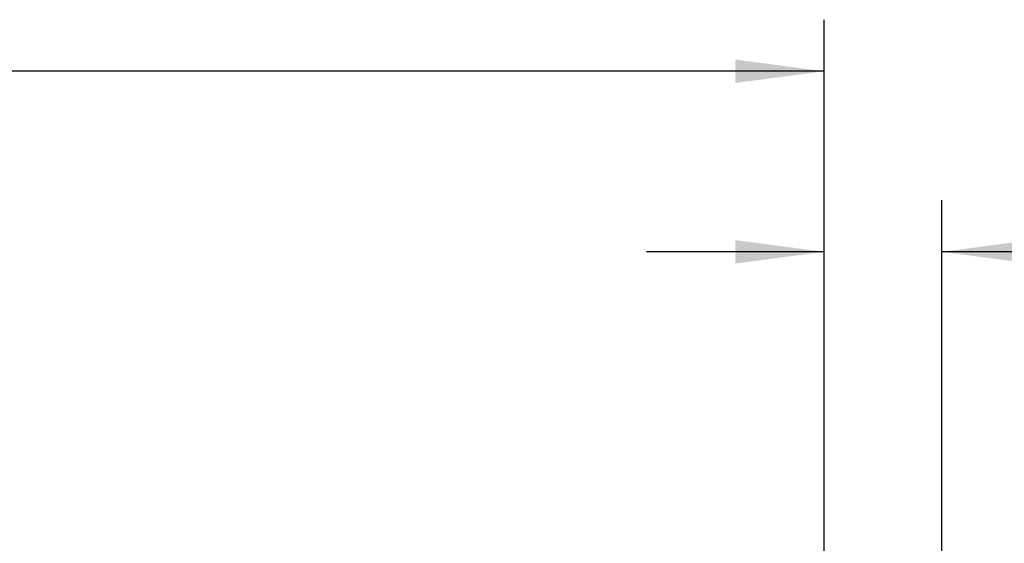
# Model space of a CAD drawing. Header units: inches. Extents: x 2.2 to 24.2, y 1.1 to 18.1.
# Tile 24 of 106: x 14.2 to 15.8, y 9.1 to 9.9. Entities that reach past the tile are written whole.
import ezdxf

# ---------------------------------------------------------------- set-up
doc = ezdxf.new("R2010")
doc.units = ezdxf.units.IN
doc.header["$MEASUREMENT"] = 0
doc.layers.add('1', color=7, linetype='Continuous')
doc.styles.add('CONVERTER_11', font='txt.shx', dxfattribs={"width": 0.9})
doc.dimstyles.new('ME10_DIM_11', dxfattribs={"dimtxt": 0.275591, "dimasz": 0.275591, "dimexe": 0.159843, "dimexo": 0.1, "dimgap": 0.2, "dimtad": 0, "dimtih": 1, "dimtoh": 1, "dimzin": 4, "dimdsep": 46, "dimtxsty": 'CONVERTER_11', "dimsah": 1, "dimcen": 0.09, "dimclrd": 140, "dimclre": 140, "dimclrt": 4, "dimadec": 0, "dimazin": 0, "dimtfac": 1, "dimtdec": 4, "dimtix": 1, "dimtofl": 0, "dimtmove": 0, "dimatfit": 0, "dimfxl": 1, "dimtolj": 1, "dimtzin": 0, "dimarcsym": 0})
doc.dimstyles.new('ME10_DIM_12', dxfattribs={"dimtxt": 0.275591, "dimasz": 0.275591, "dimexe": 0.159843, "dimexo": 0.1, "dimgap": 0.2, "dimtad": 0, "dimtih": 1, "dimtoh": 1, "dimzin": 4, "dimdsep": 46, "dimtxsty": 'CONVERTER_11', "dimsah": 1, "dimcen": 0.09, "dimclrd": 140, "dimclre": 140, "dimclrt": 4, "dimadec": 0, "dimazin": 0, "dimtfac": 1, "dimtdec": 4, "dimtix": 1, "dimtofl": 0, "dimtmove": 0, "dimatfit": 0, "dimfxl": 1, "dimtolj": 1, "dimtzin": 0, "dimarcsym": 0})

# ---------------------------------------------------------------- blocks, each defined once
blk = doc.blocks.new('*D18')
at = {"layer": '1', "color": 140, "linetype": 'Continuous'}
for p, q in [((30.9643, 18.1067), (30.9643, 19.2768)), ((31.3293, 17.9043), (31.3293, 19.2768)), ((30.9643, 19.1169), (30.4131, 19.1169)), ((32.0087, 19.1169), (31.3293, 19.1169))]:
    blk.add_line(p, q, dxfattribs=at)
at = {"layer": '1', "color": 140}
for points in [[(30.6887, 19.0806), (30.6887, 19.1532), (30.9643, 19.1169)], [(31.6049, 19.1532), (31.6049, 19.0806), (31.3293, 19.1169)]]:
    blk.add_solid(points, dxfattribs=at)
at = {"layer": '1', "color": 4, "insert": (32.3355, 18.9791), "char_height": 0.275591, "attachment_point": 7, "rotation": 0.0001, "line_spacing_factor": 0.60024, "style": 'CONVERTER_11'}
blk.add_mtext('\\C4;9X\\C4;.36', dxfattribs=at)
blk = doc.blocks.new('*D19')
at = {"layer": '1', "color": 140, "linetype": 'Continuous'}
for p, q in [((20.4643, 18.1067), (20.4643, 19.8365)), ((30.9643, 18.1067), (30.9643, 19.8365)), ((25.0561, 19.6767), (20.4643, 19.6767)), ((30.9643, 19.6767), (26.3725, 19.6767))]:
    blk.add_line(p, q, dxfattribs=at)
at = {"layer": '1', "color": 140}
for points in [[(20.7399, 19.7129), (20.7399, 19.6404), (20.4643, 19.6767)], [(30.6887, 19.6404), (30.6887, 19.7129), (30.9643, 19.6767)]]:
    blk.add_solid(points, dxfattribs=at)
at = {"layer": '1', "color": 4, "insert": (25.2561, 19.5389), "char_height": 0.27559, "attachment_point": 7, "rotation": 0.0001, "line_spacing_factor": 0.60024, "style": 'CONVERTER_11'}
blk.add_mtext('10.50', dxfattribs=at)
blk = doc.blocks.new('FRONT1', base_point=(25.7143, 17.3598))
at = {"layer": '1'}
dim = blk.add_linear_dim(base=(30.9643, 19.6767), p1=(20.4643, 18.0067), p2=(30.9643, 18.0067), dimstyle='ME10_DIM_12', dxfattribs=at)
dim.commit()
dim.dimension.update_dxf_attribs({"geometry": '*D19', "text_midpoint": (25.7143, 19.6767), "text_rotation": 0.0001})
dim = blk.add_linear_dim(base=(31.329288, 19.11693), p1=(30.964289, 18.006732), p2=(31.329288, 17.804335), dimstyle='ME10_DIM_11', override={"dimpost": '9X<>'}, dxfattribs=at)
dim.commit()
dim.dimension.update_dxf_attribs({"geometry": '*D18', "text_midpoint": (32.749591, 19.11693), "text_rotation": 0.000139})

msp = doc.modelspace()

# ---------------------------------------------------------------- block references
at = {"xscale": 0.5, "yscale": 0.5, "zscale": 0.5}
msp.add_blockref('FRONT1', (12.8571, 8.6799), dxfattribs=at)

doc.saveas('drawing.dxf')
